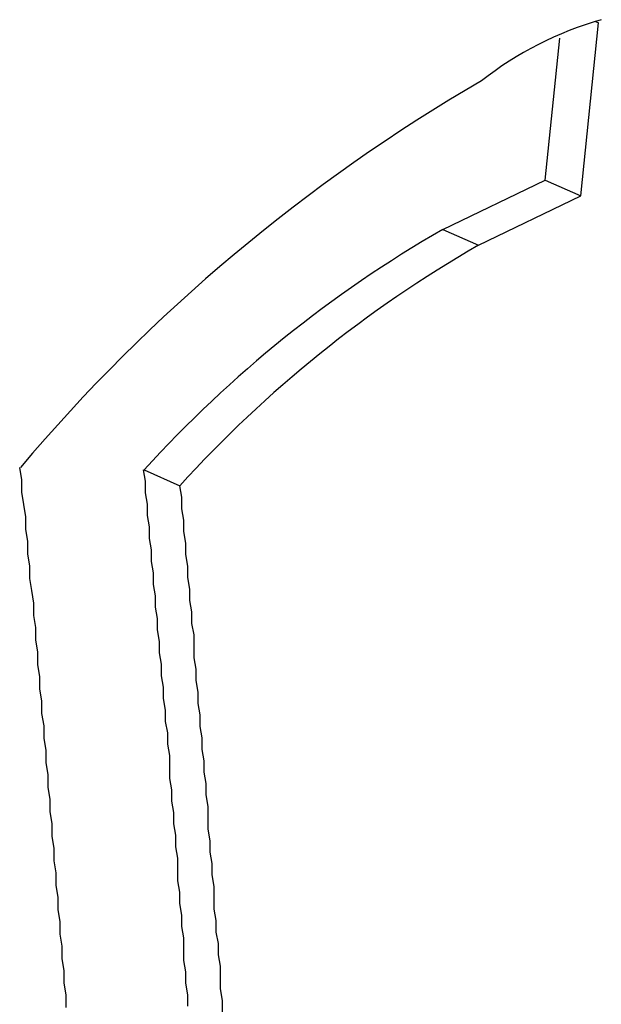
# Paper-space layout 'Layout1' of a CAD drawing. Extents: x -201 to 291, y 10 to 347.
# Tile 27 of 90: x 236.435 to 236.918, y 106.861 to 107.677. Entities that reach past the tile are written whole.
import ezdxf

# ---------------------------------------------------------------- set-up
doc = ezdxf.new("R2010")
doc.units = 0
doc.layers.add('DEFAULT', color=7, linetype='CONTINUOUS')
doc.layers.add('FTP-20T-40T', color=7, linetype='CONTINUOUS')

# ---------------------------------------------------------------- blocks, each defined once
blk = doc.blocks.new('SE6')
at = {"layer": 'FTP-20T-40T', "color": 7, "linetype": 'CONTINUOUS'}
for p, q in [((260.7198545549, 64.6204761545), (260.7285139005, 64.7058742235)), ((260.7267007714, 64.70666798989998), (260.7285139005, 64.7058742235)), ((260.7022902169, 64.6283092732), (260.7094197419, 64.698380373)), ((260.6517647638, 64.6039924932), (260.7022902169, 64.6283092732)), ((260.7022902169, 64.6283092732), (260.7198545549, 64.6204761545)), ((260.6693282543, 64.5961684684), (260.7198545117, 64.6204761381)), ((260.6517647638, 64.6039924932), (260.6693282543, 64.5961684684)), ((260.5044376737, 64.4854352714), (260.522006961, 64.4775485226))]:
    blk.add_line(p, q, dxfattribs=at)
for points in [[(260.466, 64.2202, 0), (260.466, 64.2263, 0), (260.465, 64.2323, 0), (260.465, 64.2383, 0), (260.464, 64.2443, 0), (260.464, 64.2504, 0), (260.463, 64.2564, 0), (260.463, 64.2624, 0), (260.462, 64.2685, 0), (260.462, 64.2745, 0), (260.461, 64.2805, 0), (260.461, 64.2866, 0), (260.46, 64.2926, 0), (260.46, 64.2986, 0), (260.459, 64.3047, 0), (260.459, 64.3107, 0), (260.458, 64.3168, 0), (260.458, 64.3228, 0), (260.457, 64.3289, 0), (260.457, 64.3349, 0), (260.456, 64.341, 0), (260.456, 64.347, 0), (260.455, 64.3531, 0), (260.455, 64.3591, 0), (260.454, 64.3652, 0), (260.454, 64.3712, 0), (260.453, 64.3773, 0), (260.453, 64.3833, 0), (260.452, 64.3894, 0), (260.452, 64.3954, 0), (260.451, 64.4015, 0), (260.451, 64.4076, 0), (260.45, 64.4136, 0), (260.45, 64.4197, 0), (260.449, 64.4258, 0), (260.448, 64.4318, 0), (260.448, 64.4379, 0), (260.447, 64.444, 0), (260.447, 64.45, 0), (260.446, 64.4561, 0), (260.446, 64.4622, 0), (260.445, 64.4683, 0), (260.444, 64.4743, 0), (260.444, 64.4804, 0), (260.443, 64.4865, 0)], [(260.526, 64.2209, 0), (260.526, 64.2265, 0), (260.525, 64.2321, 0), (260.525, 64.2377, 0), (260.524, 64.2433, 0), (260.524, 64.2489, 0), (260.524, 64.2545, 0), (260.523, 64.2601, 0), (260.523, 64.2658, 0), (260.522, 64.2714, 0), (260.522, 64.277, 0), (260.521, 64.2826, 0), (260.521, 64.2882, 0), (260.521, 64.2938, 0), (260.52, 64.2994, 0), (260.52, 64.3051, 0), (260.519, 64.3107, 0), (260.519, 64.3163, 0), (260.518, 64.3219, 0), (260.518, 64.3275, 0), (260.517, 64.3332, 0), (260.517, 64.3388, 0), (260.517, 64.3444, 0), (260.516, 64.35, 0), (260.516, 64.3557, 0), (260.515, 64.3613, 0), (260.515, 64.3669, 0), (260.514, 64.3726, 0), (260.514, 64.3782, 0), (260.513, 64.3838, 0), (260.513, 64.3895, 0), (260.512, 64.3951, 0), (260.512, 64.4007, 0), (260.511, 64.4064, 0), (260.511, 64.412, 0), (260.51, 64.4177, 0), (260.51, 64.4233, 0), (260.509, 64.4289, 0), (260.509, 64.4346, 0), (260.508, 64.4402, 0), (260.508, 64.4459, 0), (260.507, 64.4515, 0), (260.507, 64.4572, 0), (260.506, 64.4628, 0), (260.506, 64.4685, 0), (260.505, 64.4741, 0), (260.505, 64.4798, 0), (260.504, 64.4854, 0)], [(260.543, 64.2181, 0), (260.543, 64.2237, 0), (260.542, 64.2293, 0), (260.542, 64.235, 0), (260.542, 64.2406, 0), (260.541, 64.2462, 0), (260.541, 64.2518, 0), (260.54, 64.2574, 0), (260.54, 64.2631, 0), (260.539, 64.2687, 0), (260.539, 64.2743, 0), (260.539, 64.2799, 0), (260.538, 64.2856, 0), (260.538, 64.2912, 0), (260.537, 64.2968, 0), (260.537, 64.3024, 0), (260.536, 64.3081, 0), (260.536, 64.3137, 0), (260.536, 64.3193, 0), (260.535, 64.325, 0), (260.535, 64.3306, 0), (260.534, 64.3363, 0), (260.534, 64.3419, 0), (260.533, 64.3475, 0), (260.533, 64.3532, 0), (260.532, 64.3588, 0), (260.532, 64.3645, 0), (260.531, 64.3701, 0), (260.531, 64.3757, 0), (260.53, 64.3814, 0), (260.53, 64.387, 0), (260.529, 64.3927, 0), (260.529, 64.3983, 0), (260.529, 64.404, 0), (260.528, 64.4096, 0), (260.528, 64.4153, 0), (260.527, 64.4209, 0), (260.527, 64.4266, 0), (260.526, 64.4323, 0), (260.526, 64.4379, 0), (260.525, 64.4436, 0), (260.525, 64.4492, 0), (260.524, 64.4549, 0), (260.524, 64.4606, 0), (260.523, 64.4662, 0), (260.523, 64.4719, 0), (260.522, 64.4775, 0)]]:
    blk.add_polyline3d(points, dxfattribs=at)
for centre, radius, start, end in [((260.7777116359, 64.5407432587), 0.1734008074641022, 105.9977971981, 128.0733601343), ((261.1068111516, 63.9263495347), 0.8683152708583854, 120.1428078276, 139.8278906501), ((260.9561086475, 64.07497670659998), 0.6103137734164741, 119.9119076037, 137.7368287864), ((260.9732568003, 64.0679076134), 0.6094522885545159, 119.9134539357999, 137.7670901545)]:
    blk.add_arc(centre, radius, start, end, dxfattribs=at)

psp = doc.layouts.get("Layout1")

# ---------------------------------------------------------------- block references
at = {"layer": 'DEFAULT', "xscale": 1.681103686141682, "yscale": 1.681103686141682, "zscale": 1.681103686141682}
psp.add_blockref('SE6', (-201.3962176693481, -1.102729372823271), dxfattribs=at)

doc.saveas('drawing.dxf')
